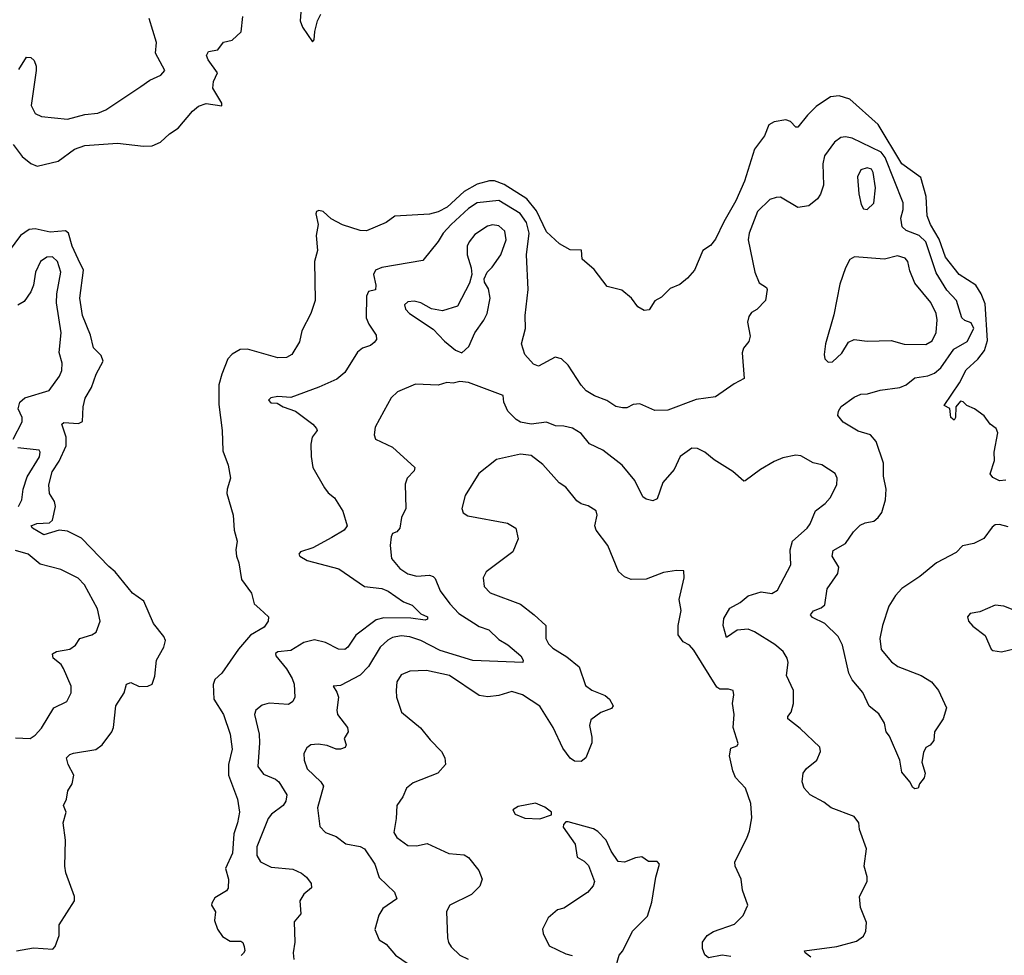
# Model space of a CAD drawing. Extents: x 2199565 to 2323334, y 894172 to 1018966.
# Tile 255 of 256: x 2222244 to 2226788, y 1007514 to 1011830. Entities that reach past the tile are written whole.
import ezdxf

# ---------------------------------------------------------------- set-up
doc = ezdxf.new("R2010")
doc.units = 0

msp = doc.modelspace()

# ---------------------------------------------------------------- linework, layer by layer
at = {"layer": '0CON10XD'}
for points in [[(2223548.8, 1011965), (2223538.6, 1011825), (2223548.6, 1011795), (2223595, 1011727.5), (2223603, 1011737), (2223605.5, 1011775), (2223618.9, 1011825), (2223633.2, 1011855)], [(2222213.8, 1011253.8), (2222255, 1011199.1), (2222295, 1011166.5), (2222325, 1011154.5), (2222421.9, 1011178.1), (2222497.1, 1011232.9), (2222545, 1011249.6), (2222695, 1011260.5), (2222815, 1011246.2), (2222855, 1011248.8), (2222894.1, 1011265.9), (2222935, 1011304.2), (2222975, 1011329.2), (2223041.4, 1011408.6), (2223068.9, 1011431.1), (2223105, 1011443.3), (2223177.7, 1011432.3), (2223177.5, 1011445), (2223135.8, 1011515), (2223138.8, 1011545), (2223157.5, 1011585), (2223114.2, 1011644.2), (2223106.2, 1011665), (2223115, 1011683.3), (2223158.8, 1011691.2), (2223184, 1011726), (2223225, 1011736), (2223266.3, 1011773.7), (2223274.4, 1011845)], [(2222239.9, 1011600.1), (2222275, 1011657.1), (2222295, 1011656.2), (2222311.7, 1011641.7), (2222320.6, 1011615), (2222320, 1011595), (2222296.9, 1011435), (2222315, 1011398), (2222345, 1011382.9), (2222465, 1011371.4), (2222545, 1011393.5), (2222605, 1011399.1), (2222642, 1011415), (2222802.5, 1011522.5), (2222845, 1011550.8), (2222895.5, 1011574.5), (2222914.4, 1011595), (2222870.6, 1011675), (2222875.6, 1011724.4), (2222841.2, 1011835)], [(2226795, 1009706.2), (2226765, 1009703.3), (2226735, 1009717.5), (2226722.5, 1009735), (2226743, 1009797), (2226740, 1009835), (2226757.5, 1009925), (2226750, 1009945), (2226722.5, 1009965), (2226695, 1010003.3), (2226650, 1010035), (2226615, 1010050), (2226597, 1010067), (2226585, 1010070), (2226563.8, 1010045), (2226562.2, 1009995), (2226556.7, 1009983.3), (2226540.5, 1009995), (2226535.8, 1010035.8), (2226510.5, 1010050.5), (2226581.5, 1010155), (2226611.4, 1010215), (2226665, 1010263.5), (2226696.5, 1010303.5), (2226710.5, 1010349.5), (2226698.8, 1010518.8), (2226680.6, 1010565), (2226656.1, 1010605), (2226579.4, 1010655), (2226516, 1010735), (2226487.3, 1010817.3), (2226446.9, 1010885), (2226432.2, 1010925), (2226426.8, 1011015), (2226402.2, 1011102.2), (2226315.4, 1011165.4), (2226205, 1011346.8), (2226075, 1011463.8), (2226025, 1011479.6), (2225985, 1011474.5), (2225919.6, 1011430.4), (2225880.1, 1011389.9), (2225835, 1011334.2), (2225825, 1011334.3), (2225800.7, 1011360.7), (2225778.7, 1011368.7), (2225725, 1011359.5), (2225701.4, 1011345), (2225681.4, 1011295), (2225635, 1011232.5), (2225588.9, 1011085), (2225549.4, 1010995), (2225492.6, 1010897.4), (2225455, 1010817.5), (2225431.4, 1010788.6), (2225396.7, 1010765), (2225357.5, 1010675), (2225325, 1010637.5), (2225290.7, 1010609.3), (2225245, 1010590), (2225205, 1010550), (2225175, 1010533.3), (2225148.3, 1010491.7), (2225125, 1010488.8), (2225095.9, 1010505.9), (2225066.7, 1010545), (2225022.7, 1010582.7), (2224955, 1010600), (2224895, 1010677.5), (2224840, 1010725), (2224837.3, 1010767.3), (2224785, 1010768), (2224735, 1010795.5)], [(2226805, 1009490), (2226765, 1009501.4), (2226745, 1009499.2), (2226730.9, 1009489.1), (2226693.5, 1009436.5), (2226646.4, 1009413.6), (2226595, 1009402.9), (2226565, 1009371.9), (2226474, 1009325), (2226398.3, 1009261.7), (2226315, 1009206.9), (2226286.2, 1009173.8), (2226255.4, 1009124.6), (2226225.6, 1009035), (2226213.5, 1008975), (2226218.6, 1008925), (2226267.4, 1008867.4), (2226296.4, 1008846.4), (2226403.3, 1008805), (2226451.2, 1008775), (2226483.3, 1008735), (2226520.8, 1008655), (2226505.8, 1008605), (2226465.6, 1008545), (2226462, 1008505), (2226445, 1008483.8), (2226425, 1008472.5), (2226415, 1008450), (2226407.5, 1008405), (2226422, 1008355), (2226417.7, 1008332.3), (2226396.2, 1008305), (2226390, 1008285), (2226375, 1008281.8), (2226365, 1008287.5), (2226352.3, 1008315), (2226315, 1008359.4), (2226305.9, 1008415), (2226258.2, 1008525), (2226242.4, 1008545), (2226234.7, 1008585), (2226208.4, 1008628.4), (2226163.5, 1008663.5), (2226135, 1008725.8), (2226085.6, 1008785), (2226070.6, 1008815), (2226040.6, 1008945), (2226021.2, 1008985), (2225958.9, 1009045), (2225902.4, 1009072.4), (2225893.8, 1009085), (2225907.1, 1009102.9), (2225942.8, 1009117.2), (2225958.9, 1009131.1), (2225970.8, 1009205), (2226020, 1009275), (2226024.7, 1009305), (2225993.6, 1009355), (2225997.9, 1009382.1), (2226055, 1009413.5), (2226091.9, 1009468.1), (2226122.1, 1009497.9), (2226145, 1009509.1), (2226185, 1009517.1), (2226205, 1009534.3), (2226222.9, 1009557.1), (2226239.5, 1009615), (2226241.9, 1009665), (2226230, 1009725), (2226230.6, 1009785), (2226196.7, 1009885), (2226170.8, 1009915), (2226112.6, 1009932.6), (2226043.7, 1009973.7), (2226020, 1010005), (2226021.9, 1010025), (2226034.1, 1010045.9), (2226095, 1010088.5), (2226125, 1010102.5), (2226156.3, 1010103.7), (2226215, 1010121.2), (2226305, 1010133.1), (2226334.7, 1010145.3), (2226375, 1010177.7), (2226435, 1010187.1), (2226465, 1010200), (2226495, 1010224.6), (2226555, 1010310), (2226615.5, 1010345), (2226647.3, 1010405), (2226635, 1010431.1), (2226605, 1010442.7), (2226590.9, 1010455), (2226566.9, 1010535), (2226521.7, 1010581.7), (2226473.1, 1010663.1), (2226425, 1010805.8), (2226395, 1010835.2), (2226335, 1010858.3), (2226316, 1010875), (2226310.5, 1010915), (2226320.7, 1010955), (2226320.4, 1010985), (2226237, 1011195), (2226219.7, 1011219.7), (2226085, 1011282.9), (2226055, 1011290.4), (2226033.2, 1011286.8), (2226004.3, 1011265), (2225958.5, 1011201.5), (2225950.7, 1011165), (2225953.3, 1011066.7), (2225939.6, 1011025), (2225925, 1011003.1), (2225885, 1010971.9), (2225835, 1010963.1), (2225755, 1011011.4), (2225735, 1011010.5), (2225705, 1011000.5), (2225649.1, 1010945), (2225610.5, 1010845), (2225605.6, 1010814.4), (2225637.1, 1010665), (2225657, 1010617), (2225690, 1010595), (2225693.3, 1010585), (2225685.7, 1010534.3), (2225645, 1010494), (2225620.5, 1010479.5), (2225608.3, 1010461.7), (2225602, 1010435), (2225615, 1010370), (2225608, 1010345), (2225584.5, 1010315.5), (2225577.3, 1010292.7), (2225587.5, 1010175), (2225540.4, 1010149.6), (2225455, 1010090), (2225365, 1010077.5), (2225235, 1010029.2), (2225175, 1010026.9), (2225105, 1010058.6), (2225075.6, 1010054.4), (2225045, 1010040), (2225025, 1010039.4), (2224995, 1010045.6), (2224953.7, 1010073.7), (2224896.2, 1010095), (2224858.7, 1010118.7), (2224835, 1010143.8), (2224775, 1010236.2), (2224745, 1010266.2), (2224715, 1010273.3), (2224638.3, 1010231.7), (2224615, 1010241.2), (2224575.6, 1010285.6), (2224560, 1010335), (2224578.2, 1010405), (2224576.9, 1010465), (2224590.4, 1010585), (2224583.3, 1010745), (2224595.5, 1010845), (2224583.2, 1010895), (2224553.3, 1010936.7), (2224455, 1010996.5), (2224355, 1010985.6), (2224315, 1010958.9), (2224234.7, 1010885), (2224198.2, 1010845), (2224175, 1010806.7), (2224105, 1010719.2), (2223915, 1010687.1), (2223885.5, 1010674.5), (2223877.5, 1010655), (2223888.2, 1010605), (2223886.3, 1010583.7), (2223854.4, 1010575.6), (2223844.5, 1010555), (2223843.5, 1010455), (2223855.6, 1010425), (2223889.4, 1010375), (2223890, 1010355), (2223879.5, 1010340.5), (2223862.4, 1010327.6), (2223825.3, 1010314.7), (2223803.3, 1010296.7), (2223745, 1010202), (2223708.3, 1010171.7), (2223625, 1010134.2), (2223495, 1010087.5), (2223435, 1010092.5), (2223402.5, 1010085), (2223392.5, 1010075), (2223403, 1010063), (2223431.7, 1010061.7), (2223460, 1010045), (2223517.5, 1010025), (2223596.2, 1009965), (2223613.8, 1009945), (2223616.7, 1009935), (2223593.8, 1009905), (2223588.3, 1009871.7), (2223589.2, 1009815), (2223597.5, 1009765), (2223650.2, 1009670.2), (2223666.9, 1009646.9), (2223696.2, 1009625), (2223735, 1009563.3), (2223755.9, 1009495.9), (2223742, 1009475), (2223685, 1009441.4), (2223596.8, 1009393.2), (2223540, 1009375), (2223532.5, 1009365), (2223537.5, 1009355), (2223570, 1009335), (2223716.3, 1009296.3), (2223836, 1009215), (2223915, 1009206.6), (2223945, 1009194.6), (2224015, 1009144.6), (2224055, 1009130), (2224095, 1009089.4), (2224125.6, 1009075), (2224125.6, 1009065), (2224115, 1009060.9), (2224049.7, 1009069.7), (2223925, 1009071.6), (2223888.6, 1009061.3), (2223795, 1008991.1), (2223758.5, 1008935), (2223745, 1008924.7), (2223715, 1008926.7), (2223655, 1008956.9), (2223605, 1008969.7), (2223555, 1008957.5), (2223495, 1008920.4), (2223435, 1008913.8), (2223423.9, 1008906.1), (2223426.2, 1008895), (2223475, 1008835.7), (2223501.7, 1008791.7), (2223511.1, 1008765), (2223514.4, 1008705), (2223504.2, 1008685), (2223485, 1008671.4), (2223395, 1008677.3), (2223362.5, 1008667.5), (2223334.5, 1008645.5), (2223328.1, 1008625), (2223348.5, 1008535), (2223351.2, 1008495), (2223343.1, 1008385), (2223369.4, 1008349.4), (2223425, 1008326.8), (2223439.6, 1008315), (2223476.2, 1008255), (2223472.3, 1008225), (2223460, 1008205), (2223405.5, 1008164.5), (2223390.5, 1008145), (2223338.5, 1008015), (2223338.2, 1007975), (2223355.3, 1007945.3), (2223405, 1007920.8), (2223505, 1007911.4), (2223545, 1007892.5), (2223568, 1007875), (2223588.6, 1007845), (2223590, 1007825), (2223555, 1007796.2), (2223537.5, 1007765), (2223541.2, 1007705), (2223510.9, 1007669.1), (2223513.2, 1007575), (2223505.4, 1007525), (2223509.2, 1007495)], [(2226155, 1010954), (2226185, 1010983.3), (2226193.6, 1011055), (2226182.7, 1011125), (2226175, 1011140), (2226155, 1011146.1), (2226125, 1011138.1), (2226110, 1011105), (2226116.6, 1011026.6), (2226127.3, 1010977.3), (2226138.3, 1010958.3), (2226155, 1010954)], [(2224735, 1010795.5), (2224675, 1010851.9), (2224628.4, 1010948.4), (2224585, 1011003.2), (2224480.2, 1011070.2), (2224435, 1011087.5), (2224412.8, 1011087.2), (2224355, 1011070.8), (2224295, 1011037.7), (2224216, 1010965), (2224175, 1010943.6), (2224135, 1010933.5), (2223975, 1010923.5), (2223935.6, 1010895), (2223845, 1010855.6), (2223815, 1010857.7), (2223734.4, 1010884.4), (2223682.1, 1010912.1), (2223644, 1010945), (2223625, 1010950.5), (2223614.2, 1010945.8), (2223611.1, 1010935), (2223622.2, 1010885), (2223612.7, 1010835), (2223618.2, 1010765), (2223604.5, 1010714.5), (2223607.8, 1010535), (2223588.1, 1010475), (2223546, 1010395), (2223535.6, 1010344.4), (2223500, 1010285), (2223475, 1010271.1), (2223435, 1010269.6), (2223295, 1010310.9), (2223261.4, 1010308.6), (2223225, 1010286.9), (2223204.7, 1010265.3), (2223176.5, 1010195), (2223163.8, 1010145), (2223162.7, 1010055), (2223178.2, 1009935), (2223181.7, 1009841.7), (2223206.7, 1009775), (2223216.7, 1009715), (2223201.2, 1009665), (2223200.8, 1009645), (2223228.6, 1009545), (2223234.2, 1009475), (2223248, 1009425), (2223241.4, 1009385), (2223244.1, 1009355.9), (2223255.7, 1009325), (2223268.3, 1009248.3), (2223314.2, 1009185), (2223326.7, 1009135), (2223351.7, 1009111.7), (2223392.5, 1009075), (2223390, 1009055), (2223371.7, 1009028.3), (2223309.8, 1008990.2), (2223253.5, 1008926.5), (2223177.1, 1008815), (2223143.9, 1008786.1), (2223136.7, 1008763.3), (2223140.6, 1008695), (2223185, 1008624.3), (2223215.4, 1008535), (2223225.4, 1008464.6), (2223208.2, 1008395), (2223207.1, 1008345), (2223248.6, 1008235), (2223258.6, 1008175), (2223250, 1008125), (2223232.1, 1008075), (2223226.8, 1007985), (2223193.5, 1007915), (2223207.5, 1007865), (2223206.4, 1007823.6), (2223198.3, 1007811.7), (2223145, 1007778.8), (2223131.2, 1007755), (2223130, 1007745), (2223147.5, 1007715), (2223143.3, 1007675), (2223156.7, 1007635), (2223180.5, 1007600.5), (2223215, 1007580), (2223265, 1007580), (2223273.6, 1007573.6), (2223280, 1007555), (2223282.5, 1007535), (2223276.4, 1007523.6), (2223266.1, 1007513.9)], [(2224285, 1010293.8), (2224317.1, 1010322.9), (2224344.7, 1010385.3), (2224386.6, 1010443.4), (2224400.9, 1010475), (2224414.5, 1010545), (2224407.9, 1010587.9), (2224389.7, 1010619.7), (2224388, 1010635), (2224400.8, 1010665), (2224425, 1010688.6), (2224464.1, 1010745), (2224489.3, 1010815), (2224482.7, 1010855), (2224455, 1010878.5), (2224426.2, 1010883.8), (2224402.3, 1010877.7), (2224345, 1010838.5), (2224317.5, 1010805), (2224309.5, 1010785), (2224308.5, 1010745), (2224328, 1010685), (2224331.2, 1010655), (2224320, 1010615), (2224265, 1010508.8), (2224195, 1010487.5), (2224145, 1010495.7), (2224095, 1010524.4), (2224065, 1010532.2), (2224035, 1010528.1), (2224020, 1010515), (2224024.7, 1010495), (2224042.9, 1010475), (2224152.6, 1010402.6), (2224205, 1010346.9), (2224255.6, 1010305.6), (2224285, 1010293.8)], [(2222230, 1007535), (2222307.9, 1007547.9), (2222397.3, 1007542.7), (2222408, 1007555), (2222426.2, 1007605), (2222426.7, 1007655), (2222497.5, 1007765), (2222497.5, 1007785), (2222457.5, 1007895), (2222452, 1007925), (2222455.6, 1008045), (2222444.2, 1008125.8), (2222458.8, 1008175), (2222446.7, 1008205), (2222460, 1008235), (2222467, 1008273), (2222486.7, 1008305), (2222493.8, 1008345), (2222468, 1008395), (2222460, 1008425), (2222475, 1008441.2), (2222493.2, 1008446.8), (2222595, 1008462.9), (2222625, 1008485.6), (2222669.5, 1008545), (2222676.7, 1008565), (2222688, 1008665), (2222726.2, 1008725), (2222737.5, 1008765), (2222757, 1008773), (2222795, 1008753.8), (2222835, 1008756), (2222856, 1008765), (2222867.8, 1008802.2), (2222875.4, 1008875), (2222909.1, 1008935), (2222916.5, 1008966.5), (2222910, 1008985), (2222862, 1009045), (2222817.8, 1009147.8), (2222765, 1009184.8), (2222685, 1009283.5), (2222655, 1009307.8), (2222529.1, 1009439.1), (2222465, 1009470.2), (2222425.7, 1009475.7), (2222355, 1009453.3), (2222303.8, 1009485), (2222296.7, 1009495), (2222323.9, 1009506.1), (2222381.3, 1009508.7), (2222395, 1009521.2), (2222410, 1009585), (2222405, 1009607.8), (2222382.2, 1009645), (2222378.3, 1009685), (2222394.8, 1009745), (2222426.1, 1009793.9), (2222458.9, 1009865), (2222458.6, 1009905), (2222439.2, 1009965), (2222447.7, 1009972.3), (2222515, 1009967.1), (2222533.3, 1009976.7), (2222536.7, 1010045), (2222546.3, 1010083.7), (2222575.9, 1010134.1), (2222597.6, 1010195), (2222629.2, 1010255), (2222620.6, 1010280.6), (2222585, 1010316), (2222570.3, 1010375), (2222533.7, 1010465), (2222521, 1010545), (2222539.3, 1010675), (2222514.8, 1010725), (2222487, 1010785), (2222468.9, 1010845), (2222455, 1010856.5), (2222385, 1010850.4), (2222315, 1010864.9), (2222287.8, 1010862.2), (2222248, 1010835), (2222196.4, 1010763.6)], [(2225975, 1010250), (2225995, 1010252.5), (2226037.9, 1010292.1), (2226067.9, 1010342.1), (2226094.5, 1010355.5), (2226155, 1010347.8), (2226265, 1010350.9), (2226325, 1010333.6), (2226425, 1010332.3), (2226455, 1010348.6), (2226472.5, 1010387.5), (2226477.7, 1010445), (2226473.6, 1010475), (2226448.7, 1010525), (2226374.5, 1010615), (2226351.9, 1010671.9), (2226342.2, 1010715), (2226329.8, 1010729.8), (2226295, 1010741.5), (2226234.6, 1010725.4), (2226096.4, 1010736.4), (2226075, 1010723.3), (2226054.6, 1010685.4), (2226029.3, 1010610.7), (2226000.6, 1010469.4), (2225962.9, 1010335), (2225955.8, 1010285), (2225960, 1010265), (2225975, 1010250)], [(2222214.2, 1009895), (2222255.6, 1009975.6), (2222255.6, 1009995), (2222237.5, 1010035), (2222244.7, 1010065.3), (2222268, 1010085), (2222379.8, 1010120.2), (2222428.1, 1010185), (2222438.9, 1010211.1), (2222440.6, 1010245), (2222426.5, 1010295), (2222435.5, 1010385), (2222414.6, 1010524.6), (2222415.5, 1010565), (2222433.8, 1010665), (2222419.1, 1010715), (2222395, 1010736.7), (2222370, 1010735), (2222340.8, 1010715), (2222317.1, 1010665), (2222307.8, 1010605), (2222295.6, 1010575), (2222265, 1010530), (2222236.2, 1010513.8)], [(2225895.5, 1007505), (2225868.9, 1007525), (2225865.7, 1007535), (2226014.7, 1007555.3), (2226105, 1007580), (2226137.5, 1007602.5), (2226148.9, 1007625), (2226150.9, 1007665), (2226124.4, 1007735), (2226120, 1007785), (2226154.7, 1007855), (2226155, 1007876.7), (2226140.6, 1007925), (2226151.9, 1008005), (2226118.8, 1008095), (2226115.9, 1008125.9), (2226095, 1008154), (2225988.8, 1008195), (2225955, 1008220.8), (2225892, 1008255), (2225864.2, 1008285), (2225854.3, 1008315), (2225859.2, 1008355), (2225875, 1008376), (2225922, 1008415), (2225938.8, 1008455), (2225936, 1008475), (2225845, 1008560.8), (2225788.8, 1008605), (2225788.8, 1008615), (2225804.3, 1008635.7), (2225814.4, 1008675.6), (2225815.5, 1008735), (2225782.9, 1008805), (2225790, 1008865), (2225785.7, 1008885), (2225767.5, 1008915), (2225728.1, 1008948.1), (2225635, 1009006.5), (2225605, 1009018.2), (2225555, 1009013.3), (2225505, 1008980), (2225490.4, 1009035), (2225492.8, 1009067.2), (2225521.2, 1009115), (2225568.3, 1009141.7), (2225605, 1009173.1), (2225665, 1009191.5), (2225715, 1009183.1), (2225741.1, 1009198.9), (2225801.9, 1009315), (2225799.2, 1009385), (2225809.6, 1009425), (2225878.2, 1009485), (2225892.1, 1009505), (2225915.7, 1009565), (2225961.5, 1009598.5), (2225983.3, 1009625), (2226014.4, 1009685), (2226016.9, 1009715), (2226006.4, 1009736.4), (2225945, 1009776), (2225905, 1009786.2), (2225848.8, 1009818.8), (2225825, 1009822), (2225765, 1009809.4), (2225725, 1009791.9), (2225662, 1009755), (2225592.3, 1009702.3), (2225585, 1009700.8), (2225535, 1009746), (2225449.2, 1009799.2), (2225405.7, 1009835), (2225372.1, 1009852.1), (2225346.3, 1009853.7), (2225291.2, 1009815), (2225264.7, 1009755.3), (2225211.1, 1009695), (2225185, 1009620), (2225165, 1009611.1), (2225135, 1009617.8), (2225119.1, 1009629.1), (2225083.3, 1009705), (2225024.8, 1009774.8), (2224935, 1009844.3), (2224874.2, 1009874.2), (2224835, 1009921.5), (2224795, 1009945.5), (2224755, 1009955.5), (2224717, 1009957), (2224675, 1009974.2), (2224605, 1009964.5), (2224555, 1009973.7), (2224535, 1009985.4), (2224497.1, 1010025), (2224478.6, 1010065), (2224475, 1010096.7), (2224315.8, 1010155.8), (2224275, 1010161.2), (2224245, 1010153.3), (2224215, 1010156.7), (2224175.8, 1010144.2), (2224070.9, 1010149.1), (2223987.3, 1010112.7), (2223958.8, 1010085), (2223924, 1010025), (2223885, 1009950), (2223879.2, 1009915), (2223886.7, 1009895), (2223965, 1009858.9), (2224068, 1009765), (2224065, 1009748.8), (2224031.4, 1009715), (2224022.4, 1009687.6), (2224026.7, 1009575), (2224006.6, 1009533.4), (2223998.6, 1009485), (2223985, 1009467.5), (2223965, 1009459.2), (2223957.8, 1009445), (2223953.2, 1009405), (2223960, 1009345), (2223998.8, 1009298.8), (2224035, 1009273.9), (2224076.3, 1009263.7), (2224135, 1009267.3), (2224152.2, 1009262.2), (2224161.9, 1009251.9), (2224183.8, 1009195), (2224228.8, 1009135), (2224271.1, 1009091.1), (2224338.4, 1009048.4)], [(2222238.8, 1009585), (2222254.6, 1009615), (2222260.3, 1009665), (2222279.4, 1009720.6), (2222335, 1009814), (2222338.6, 1009835), (2222334.2, 1009844.2), (2222235, 1009854.4)], [(2225525, 1007508.5), (2225485, 1007515.5), (2225421.9, 1007501.9), (2225405.6, 1007515.6), (2225394.3, 1007545), (2225394.2, 1007575), (2225416, 1007605), (2225445, 1007624.3), (2225541.8, 1007658.2), (2225582.3, 1007697.7), (2225603.8, 1007745), (2225578.8, 1007815), (2225574, 1007865), (2225545.9, 1007925.9), (2225544, 1007945), (2225600, 1008055), (2225611.2, 1008088.8), (2225622.3, 1008147.7), (2225618, 1008215), (2225593.8, 1008285), (2225547.5, 1008335), (2225534.2, 1008365), (2225520, 1008435), (2225525, 1008470), (2225555, 1008480), (2225559.2, 1008490.8), (2225536.2, 1008565), (2225541.2, 1008625), (2225533.3, 1008675), (2225540, 1008715), (2225536.7, 1008735), (2225515, 1008742), (2225475, 1008741.9), (2225460.3, 1008750.3), (2225355, 1008922.5), (2225335, 1008944.2), (2225305, 1008960.6), (2225282.9, 1008992.9), (2225282.1, 1009035), (2225296.7, 1009105), (2225287.5, 1009155), (2225310, 1009255), (2225308.3, 1009288.3), (2225275, 1009290), (2225215, 1009280), (2225135, 1009249.2), (2225065, 1009247.5), (2225035, 1009260), (2225007.5, 1009285), (2224957.5, 1009405), (2224904.3, 1009475), (2224898.6, 1009495), (2224908.8, 1009545), (2224904.1, 1009564.1), (2224867.9, 1009587.9), (2224835, 1009597.1), (2224815, 1009610), (2224765, 1009673.8), (2224733.2, 1009693.2), (2224658.7, 1009778.7), (2224605, 1009819.7), (2224555, 1009826.1), (2224445, 1009801.5), (2224362.8, 1009737.2), (2224300, 1009635), (2224283.8, 1009575), (2224291.2, 1009555), (2224311.7, 1009541.7), (2224495, 1009507.1), (2224533.8, 1009485), (2224544, 1009435), (2224520, 1009375), (2224396.3, 1009283.7), (2224383.1, 1009255), (2224387.1, 1009215), (2224415, 1009186.7), (2224555, 1009134.4), (2224618, 1009085), (2224672.5, 1009035), (2224671.4, 1008975), (2224685, 1008950.8), (2224705, 1008931.4), (2224768.3, 1008891.7), (2224825.3, 1008845.3), (2224855, 1008758.6), (2224885, 1008737.8), (2224945, 1008712.5), (2224966, 1008695), (2224983.3, 1008665), (2224975, 1008652.5), (2224925, 1008633.8), (2224880.3, 1008599.7), (2224872.9, 1008575), (2224885, 1008520), (2224884.2, 1008495), (2224856.7, 1008425), (2224835, 1008407.5), (2224805, 1008410), (2224785, 1008423.8), (2224749.8, 1008469.8), (2224705.2, 1008565.2), (2224645, 1008663.5), (2224565, 1008715.5), (2224515, 1008731.1), (2224455, 1008711.9), (2224405, 1008706.9), (2224365, 1008711.9), (2224227.5, 1008805), (2224121.4, 1008828.6), (2224045, 1008825.6), (2224005, 1008808.1), (2223984, 1008776), (2223980.8, 1008735), (2223982.3, 1008705), (2224005.4, 1008635.4), (2224093.6, 1008563.6), (2224137.6, 1008507.6), (2224191.2, 1008455), (2224206.2, 1008425), (2224208.8, 1008395), (2224173.3, 1008355), (2224059.7, 1008310.3), (2224028.8, 1008285), (2224012, 1008245), (2223984.4, 1008205), (2223981.8, 1008145), (2223970.7, 1008080.7), (2223985, 1008058.1), (2224035, 1008020), (2224075, 1008019.2), (2224125, 1008030), (2224225, 1007983.3), (2224295, 1007978.1), (2224315.8, 1007965), (2224363.1, 1007905), (2224378.6, 1007865), (2224366.8, 1007833.2), (2224328.8, 1007795), (2224228.8, 1007745), (2224214.3, 1007715.7), (2224217.5, 1007595), (2224223.2, 1007573.2), (2224235, 1007553.8), (2224274.7, 1007514.7), (2224314.1, 1007495.9)], [(2222225, 1008517.5), (2222292.5, 1008515), (2222315, 1008528.9), (2222345, 1008562.2), (2222402, 1008655), (2222462, 1008685), (2222481.4, 1008725), (2222481.4, 1008755), (2222447, 1008837), (2222435.2, 1008855.2), (2222399.1, 1008885), (2222395.6, 1008905), (2222413.8, 1008915), (2222475, 1008927.1), (2222501.9, 1008945), (2222521.1, 1008975), (2222577.2, 1008992.8), (2222596.9, 1009005), (2222615.8, 1009055), (2222603, 1009113), (2222543.4, 1009223.4), (2222513.8, 1009253.8), (2222434.3, 1009294.3), (2222338.1, 1009318.1), (2222284, 1009364), (2222225, 1009380.9)], [(2226875, 1009090), (2226785, 1009124.2), (2226745, 1009129.2), (2226675, 1009099.2), (2226629.3, 1009090.7), (2226617.5, 1009075), (2226622.5, 1009055), (2226642.3, 1009032.3), (2226699.1, 1008989.1), (2226726.2, 1008926.2), (2226735, 1008920), (2226775, 1008913.8), (2226865, 1008936)], [(2224338.4, 1009048.4), (2224365, 1009030.4), (2224409.2, 1009015), (2224455, 1008971.2), (2224496.7, 1008946.7), (2224556.1, 1008895), (2224567.3, 1008875), (2224565.6, 1008864.4), (2224335, 1008873.9), (2224185, 1008920.5), (2224095, 1008965.7), (2224045, 1008983.7), (2224005, 1008988.2), (2223965, 1008980), (2223942.4, 1008967.6), (2223907.5, 1008935), (2223853.9, 1008846.1), (2223815, 1008806.9), (2223725, 1008758), (2223690, 1008755), (2223708.3, 1008728.3), (2223715.6, 1008705), (2223708, 1008645), (2223711.2, 1008625), (2223756.2, 1008565), (2223760, 1008545), (2223741.2, 1008515), (2223751.2, 1008485), (2223746.6, 1008473.4), (2223725, 1008464.5), (2223705, 1008465.5), (2223662.6, 1008482.6), (2223621.9, 1008488.1), (2223588.1, 1008485), (2223569.1, 1008470.9), (2223555.4, 1008445), (2223556.2, 1008415), (2223570.9, 1008375), (2223634.2, 1008315), (2223645.6, 1008295), (2223618.8, 1008195), (2223628.9, 1008108.9), (2223655, 1008081.4), (2223705, 1008062.9), (2223748.7, 1008028.7), (2223815, 1008015.6), (2223835.8, 1008005), (2223882.2, 1007935), (2223903.1, 1007873.1), (2223974.2, 1007805), (2223983.8, 1007775), (2223919.4, 1007730.6), (2223900.9, 1007699.1), (2223883.6, 1007633.6), (2223903.3, 1007585), (2223935.6, 1007565), (2223978.6, 1007515), (2224036, 1007475)], [(2224645, 1008143.3), (2224698.3, 1008161.7), (2224697.5, 1008175), (2224667, 1008197), (2224625, 1008216.2), (2224545, 1008200), (2224520, 1008185), (2224530, 1008165), (2224575, 1008146.7), (2224645, 1008143.3)], [(2224993.3, 1007455), (2225010, 1007515), (2225027.5, 1007535), (2225071.2, 1007625), (2225140.8, 1007695), (2225161.2, 1007758.8), (2225180, 1007875), (2225196.7, 1007935), (2225185, 1007947.5), (2225145, 1007947.5), (2225115, 1007968.8), (2225086.1, 1007963.9), (2225035, 1007943.3), (2225005, 1007947.5), (2224973.3, 1007995), (2224950, 1008045), (2224912.5, 1008085), (2224892.5, 1008097.5), (2224775, 1008130), (2224765, 1008130), (2224753, 1008117), (2224752.5, 1008105), (2224807.3, 1008027.3), (2224816.4, 1007966.4), (2224848.3, 1007948.3), (2224868.3, 1007928.3), (2224896.7, 1007855), (2224890, 1007835), (2224865, 1007803.3), (2224755, 1007731.2), (2224726.4, 1007723.6), (2224683.4, 1007686.6), (2224656.7, 1007635), (2224660, 1007615), (2224687.9, 1007557.9), (2224765, 1007521.2), (2224794, 1007514)]]:
    msp.add_lwpolyline(points, dxfattribs=at)

doc.saveas('drawing.dxf')
